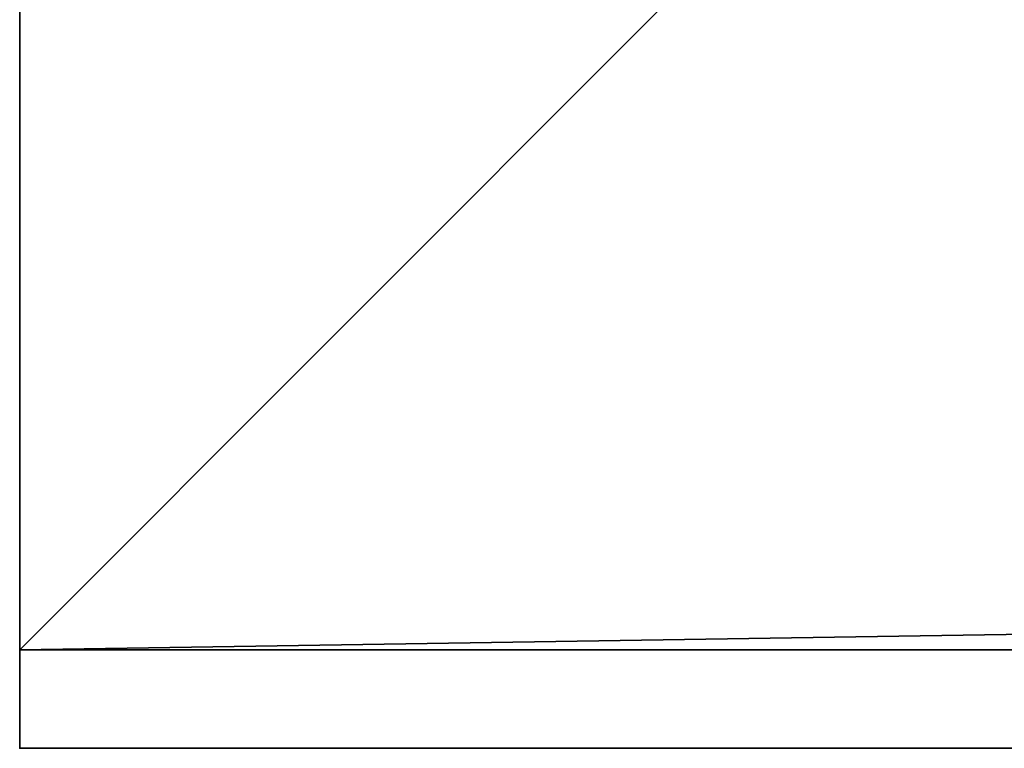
# Model space of a CAD drawing. Header units: millimetres. Extents: x -603 to 3703, y -115 to 193.
# Tile 4 of 256: x -422 to -402, y -49 to -34. Entities that reach past the tile are written whole.
import ezdxf

# ---------------------------------------------------------------- set-up
doc = ezdxf.new("R2010")
doc.units = ezdxf.units.MM
doc.layers.add('151', color=7, linetype='Continuous', true_color=0xffffff)

# ---------------------------------------------------------------- blocks, each defined once
blk = doc.blocks.new('UG_SURFACE_017')
at = {"layer": '151', "color": 43, "linetype": 'Continuous', "lineweight": 35}
for points in [[(-422, -47), (-422, -34), (-409, -34)], [(-409, -34), (409, -34), (-422, -47)], [(409, -34), (422, -34), (422, -47), (-422, -47)], [(-422, -34, 2030), (-422, -34), (-422, -47)], [(-422, -47), (-422, -49, 2), (-422, -49, 2030), (-422, -34, 2030)], [(-422, -34, 2030), (-422, -49, 2030), (422, -49, 2030), (422, -34, 2030)], [(-422, -49, 2), (-422, -47), (422, -47), (422, -49, 2)], [(-422, -49, 2030), (-370, -49, 1186.5), (-344, -49, 1190)], [(-422, -49, 2), (-344, -49, 948), (-370, -49, 951.5)], [(-370, -49, 951.5), (-370, -49, 1186.5), (-422, -49, 2030), (-422, -49, 2)], [(-344, -49, 1190), (-318, -49, 1186.5), (422, -49, 2030), (-422, -49, 2030)], [(-318, -49, 951.5), (-344, -49, 948), (-422, -49, 2), (422, -49, 2)]]:
    blk.add_3dface(points, dxfattribs=at)

msp = doc.modelspace()

# ---------------------------------------------------------------- linework, layer by layer
at = {"layer": '151', "color": 252, "linetype": 'Continuous', "lineweight": 35, "true_color": 0x939598}
for p, q in [((-422, -34, 2030), (-422, -49, 2030)), ((-422, -34), (-422, -47)), ((-422, -47), (422, -47)), ((-422, -47), (-422, -49, 2)), ((422, -49, 2), (-422, -49, 2)), ((-422, -49, 2030), (422, -49, 2030)), ((-422, -49, 2), (-422, -49, 2030)), ((-422, -49, 2030), (422, -49, 2030))]:
    msp.add_line(p, q, dxfattribs=at)

# ---------------------------------------------------------------- block references
msp.add_blockref('UG_SURFACE_017', (0, 0), dxfattribs=at)

doc.saveas('drawing.dxf')
